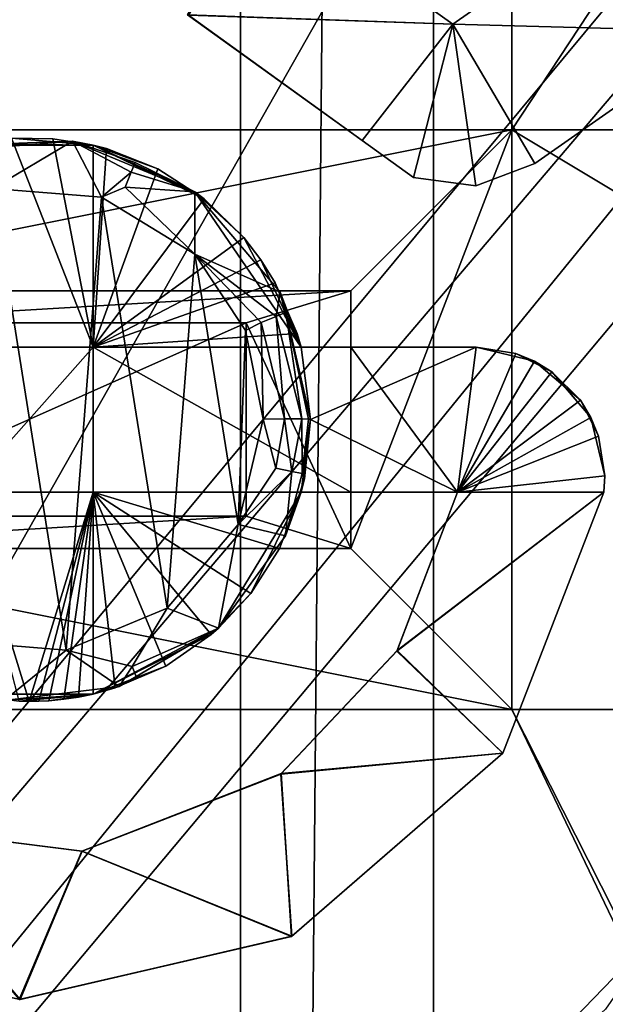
# Model space of a CAD drawing. Extents: x -3 to 104, y -79 to 161.
# Tile 120 of 203: x 55.53 to 59.17, y 48.78 to 54.89. Entities that reach past the tile are written whole.
import ezdxf

# ---------------------------------------------------------------- set-up
doc = ezdxf.new("R2010")
doc.units = 0
doc.header["$MEASUREMENT"] = 0

msp = doc.modelspace()

# ---------------------------------------------------------------- linework, layer by layer
for points in [[(56.900002, 130, -10.3), (53.189999, 0, -10.3), (53.189999, 130, -10.3)], [(56.900002, 0, -10.3), (53.189999, 0, -10.3), (56.900002, 130, -10.3)], [(56.900002, 0, -71.599998), (56.900002, 130, -71.599998), (58.099998, 130, -71.599998)], [(58.099998, 0, -71.599998), (56.900002, 0, -71.599998), (58.099998, 130, -71.599998)], [(56.900002, 130, -71.599998), (56.900002, 0, -10.3), (56.900002, 130, -10.3)], [(56.900002, 0, -71.599998), (56.900002, 0, -10.3), (56.900002, 130, -71.599998)], [(61.810001, 130, -10.3), (58.099998, 0, -10.3), (58.099998, 130, -10.3)], [(61.810001, 0, -10.3), (58.099998, 0, -10.3), (61.810001, 130, -10.3)], [(58.099998, 130, -10.3), (58.099998, 0, -71.599998), (58.099998, 130, -71.599998)], [(58.099998, 0, -10.3), (58.099998, 0, -71.599998), (58.099998, 130, -10.3)], [(39.471001, 29.076, 0.1), (39.238899, 116.759003, 0.1), (60.471001, 126.727997, 0.1)], [(39.471001, 29.076, 0.1), (60.471001, 126.727997, 0.1), (60.471001, 19.228001, 0.1)], [(39.528702, 112.523003), (39.528702, 23.4326), (96.9217, 124.593002)], [(39.528702, 23.4326), (96.9217, 5.4074), (96.9217, 124.593002)], [(5.1713, 6.7213, -72.699997), (95.428703, 123.278999, -72.699997), (5.1713, 123.278999, -72.699997)], [(5.1713, 6.7213, -72.699997), (95.428703, 6.7213, -72.699997), (95.428703, 123.278999, -72.699997)], [(37.971001, 29.478001, 18.9), (72.336403, 70.811302, 18.9), (9.6776, 87.4431, 18.9)], [(72.509804, 70.052002, 54.099998), (9.6776, 22.179501, 54.099998), (9.6776, 87.4431, 54.099998)], [(53.037399, 83.789101, -74.699997), (69.927101, 38.094601, -74.699997), (45.672901, 38.094601, -74.699997)], [(60.995499, 83.774101, -74.699997), (69.927101, 38.094601, -74.699997), (53.037399, 83.789101, -74.699997)], [(72.509804, 70.052002, 18.9), (72.336403, 70.811302, 18.9), (37.971001, 29.478001, 18.9)], [(72.509804, 70.052002, 54.099998), (10.1631, 21.570601, 54.099998), (9.6776, 22.179501, 54.099998)], [(72.509804, 21.570601, 54.099998), (10.1631, 21.570601, 54.099998), (72.509804, 70.052002, 54.099998)], [(39.238899, 29.196899, 18.9), (72.509804, 70.052002, 18.9), (37.971001, 29.478001, 18.9)], [(72.9953, 69.4431, 18.9), (72.509804, 70.052002, 18.9), (39.238899, 29.196899, 18.9)], [(80.207298, 56.689499, 18.9), (72.9953, 69.4431, 18.9), (39.238899, 29.196899, 18.9)], [(52.586399, 54.2113, 55.700001), (58.586399, 63.311298, 55.700001), (52.586399, 63.311298, 55.700001)], [(52.586399, 54.2113, 55.700001), (58.586399, 54.2113, 55.700001), (58.586399, 63.311298, 55.700001)], [(58.586399, 54.2113, 55.700001), (64.586403, 54.2113, 55.700001), (64.586403, 63.311298, 55.700001)], [(58.586399, 54.2113, 55.700001), (64.586403, 63.311298, 55.700001), (58.586399, 63.311298, 55.700001)], [(40.2691, 28.4063, 18.9), (80.207298, 56.689499, 18.9), (39.238899, 29.196899, 18.9)], [(72.9953, 22.179501, 18.9), (80.207298, 56.689499, 18.9), (40.2691, 28.4063, 18.9)], [(56.570999, 54.925201, 70.229797), (57.044498, 55.702599, 70.210197), (58.219898, 54.8657, 70.203201)], [(57.048599, 55.700802, 70.9104), (56.577301, 54.922699, 70.929901), (58.219898, 54.8657, 70.903099)], [(57.044498, 55.702599, 70.210197), (57.048599, 55.700802, 70.9104), (58.219898, 54.8657, 70.903099)], [(58.219898, 54.8657, 70.203201), (57.044498, 55.702599, 70.210197), (58.219898, 54.8657, 70.903099)], [(58.219898, 54.8657, 70.903099), (59.900799, 54.8218, 70.873199), (59.426701, 55.710701, 70.868797)], [(58.219898, 54.8657, 70.203201), (59.426701, 55.710701, 70.168602), (59.900799, 54.821899, 70.173302)], [(58.219898, 54.8657, 70.903099), (59.426701, 55.710701, 70.868797), (58.219898, 54.8657, 70.203201)], [(58.219898, 54.8657, 70.203201), (59.426701, 55.710701, 70.868797), (59.426701, 55.710701, 70.168602)], [(56.577301, 54.922699, 70.929901), (56.570999, 54.925201, 70.229797), (57.6572, 54.1437, 70.9217)], [(56.570999, 54.925201, 70.229797), (57.6572, 54.143799, 70.222099), (57.6572, 54.1437, 70.9217)], [(56.570999, 54.925201, 70.229797), (58.219898, 54.8657, 70.203201), (57.6572, 54.143799, 70.222099)], [(56.577301, 54.922699, 70.929901), (57.6572, 54.1437, 70.9217), (58.219898, 54.8657, 70.903099)], [(58.219898, 54.8657, 70.903099), (57.6572, 54.1437, 70.9217), (57.974602, 53.914001, 70.919502)], [(57.6572, 54.143799, 70.222099), (58.219898, 54.8657, 70.203201), (57.974701, 53.914001, 70.219299)], [(58.219898, 54.8657, 70.903099), (57.974602, 53.914001, 70.919502), (58.363201, 53.862499, 70.9133)], [(57.974701, 53.914001, 70.219299), (58.219898, 54.8657, 70.203201), (58.363201, 53.862499, 70.213097)], [(58.219898, 54.8657, 70.903099), (58.363201, 53.862499, 70.9133), (58.729599, 54.001801, 70.904701)], [(58.219898, 54.8657, 70.903099), (58.729599, 54.001801, 70.904701), (59.900799, 54.8218, 70.873199)], [(58.729599, 54.001801, 70.205101), (58.219898, 54.8657, 70.203201), (59.900799, 54.821899, 70.173302)], [(58.363201, 53.862499, 70.213097), (58.219898, 54.8657, 70.203201), (58.729599, 54.001801, 70.205101)], [(59.900799, 54.8218, 70.873199), (58.729599, 54.001801, 70.205101), (59.900799, 54.821899, 70.173302)], [(59.900799, 54.8218, 70.873199), (58.729599, 54.001801, 70.904701), (58.729599, 54.001801, 70.205101)], [(52.586399, 54.2113, 55.700001), (52.586399, 54.2113, 57.200001), (58.586399, 54.2113, 55.700001)], [(58.586399, 54.2113, 55.700001), (52.586399, 54.2113, 57.200001), (58.586399, 54.2113, 57.200001)], [(58.586399, 54.2113, 57.200001), (52.586399, 54.2113, 57.200001), (53.586399, 53.2113, 57.5)], [(58.586399, 54.2113, 57.200001), (53.586399, 53.2113, 57.5), (57.586399, 53.2113, 57.5)], [(57.586399, 51.611301, 57.5), (58.586399, 54.2113, 57.200001), (57.586399, 53.2113, 57.5)], [(58.586399, 50.611301, 57.200001), (58.586399, 54.2113, 57.200001), (57.586399, 51.611301, 57.5)], [(58.586399, 54.2113, 55.700001), (64.586403, 50.611301, 55.700001), (64.586403, 54.2113, 55.700001)], [(58.586399, 50.611301, 55.700001), (64.586403, 50.611301, 55.700001), (58.586399, 54.2113, 55.700001)], [(58.586399, 54.2113, 57.200001), (58.586399, 50.611301, 57.200001), (58.586399, 54.2113, 55.700001)], [(58.586399, 54.2113, 55.700001), (58.586399, 50.611301, 57.200001), (58.586399, 50.611301, 55.700001)], [(55.858002, 54.140099, 71.206299), (55.186298, 54.114899, 70.961502), (55.043201, 54.074501, 71.2173)], [(55.858002, 54.140099, 71.206299), (55.043201, 54.074501, 71.2173), (55.360901, 53.8456, 71.511002)], [(55.986401, 52.861301, 58.200001), (55.186298, 52.861301, 58.200001), (55.478802, 54.158001, 58.200001)], [(55.986401, 54.114899, 70.949501), (55.186298, 54.114899, 70.961502), (55.858002, 54.140099, 71.206299)], [(55.186298, 54.114899, 70.961502), (55.986401, 54.114899, 70.949501), (55.2257, 54.123699, 70.260696)], [(55.2257, 54.123699, 70.260696), (55.986401, 54.114899, 70.249397), (55.478802, 54.158001, 58.200001)], [(55.986401, 54.114899, 70.949501), (55.986401, 54.114899, 70.249397), (55.2257, 54.123699, 70.260696)], [(55.858002, 54.140099, 71.206299), (55.360901, 53.8456, 71.511002), (56.038502, 53.793098, 71.501404)], [(55.7342, 54.154999, 58.200001), (55.986401, 52.861301, 58.200001), (55.478802, 54.158001, 58.200001)], [(55.986401, 54.114899, 70.249397), (55.7342, 54.154999, 58.200001), (55.478802, 54.158001, 58.200001)], [(55.986401, 54.114899, 58.200001), (55.986401, 52.861301, 58.200001), (55.7342, 54.154999, 58.200001)], [(55.986401, 54.114899, 70.249397), (55.986401, 54.114899, 58.200001), (55.7342, 54.154999, 58.200001)], [(56.617298, 53.8256, 71.197899), (55.986401, 54.114899, 70.949501), (55.858002, 54.140099, 71.206299)], [(56.222401, 53.9473, 71.410896), (55.858002, 54.140099, 71.206299), (56.038502, 53.793098, 71.501404)], [(56.246399, 54.008202, 71.308998), (56.617298, 53.8256, 71.197899), (55.858002, 54.140099, 71.206299)], [(56.246399, 54.008202, 71.308998), (55.858002, 54.140099, 71.206299), (56.222401, 53.9473, 71.410896)], [(56.0681, 54.0937, 70.248299), (55.986401, 54.114899, 70.249397), (55.986401, 54.114899, 70.949501)], [(56.386501, 53.967602, 70.244698), (56.0681, 54.0937, 70.248299), (55.986401, 54.114899, 70.949501)], [(56.675098, 53.781399, 70.242203), (55.986401, 54.114899, 70.949501), (56.617298, 53.8256, 71.197899)], [(56.675098, 53.781399, 70.242203), (56.386501, 53.967602, 70.244698), (55.986401, 54.114899, 70.949501)], [(55.986401, 54.114899, 70.249397), (55.986401, 52.861301, 58.200001), (55.986401, 54.114899, 58.200001)], [(55.9865, 52.861301, 70.261398), (55.986401, 52.861301, 58.200001), (55.986401, 54.114899, 70.249397)], [(55.986401, 54.114899, 70.249397), (56.0681, 54.0937, 70.248299), (55.9865, 52.861301, 70.261398)], [(57.6572, 54.143799, 70.222099), (57.974602, 53.914001, 70.919502), (57.6572, 54.1437, 70.9217)], [(57.6572, 54.143799, 70.222099), (57.974701, 53.914001, 70.219299), (57.974602, 53.914001, 70.919502)], [(56.0681, 54.0937, 70.248299), (56.386501, 53.967602, 70.244698), (55.9865, 52.861301, 70.261398)], [(56.246399, 54.008202, 71.308998), (56.222401, 53.9473, 71.410896), (56.617298, 53.8256, 71.197899)], [(58.363201, 53.862499, 70.213097), (58.729599, 54.001801, 70.205101), (58.729599, 54.001801, 70.904701)], [(58.363201, 53.862499, 70.213097), (58.729599, 54.001801, 70.904701), (58.363201, 53.862499, 70.9133)], [(56.675098, 53.781399, 70.242203), (55.9865, 52.861301, 70.261398), (56.386501, 53.967602, 70.244698)], [(56.222401, 53.9473, 71.410896), (56.038502, 53.793098, 71.501404), (56.1847, 53.854198, 71.478699)], [(56.222401, 53.9473, 71.410896), (56.1847, 53.854198, 71.478699), (56.617298, 53.8256, 71.197899)], [(57.974701, 53.914001, 70.219299), (58.363201, 53.862499, 70.9133), (57.974602, 53.914001, 70.919502)], [(57.974701, 53.914001, 70.219299), (58.363201, 53.862499, 70.213097), (58.363201, 53.862499, 70.9133)], [(55.360901, 53.8456, 71.511002), (55.133301, 51.036201, 71.531601), (55.817001, 50.9799, 71.5214)], [(55.360901, 53.8456, 71.511002), (55.817001, 50.9799, 71.5214), (56.038502, 53.793098, 71.501404)], [(56.1847, 53.854198, 71.478699), (56.038502, 53.793098, 71.501404), (56.618, 53.437901, 71.4963)], [(56.1847, 53.854198, 71.478699), (56.618, 53.437901, 71.4963), (56.617298, 53.8256, 71.197899)], [(57.2775, 52.861301, 70.940201), (56.617298, 53.8256, 71.197899), (57.146599, 53.2034, 71.194099)], [(56.9216, 53.5425, 70.240601), (56.617298, 53.8256, 71.197899), (57.2775, 52.861301, 70.940201)], [(56.9216, 53.5425, 70.240601), (56.675098, 53.781399, 70.242203), (56.617298, 53.8256, 71.197899)], [(57.146599, 53.2034, 71.194099), (56.617298, 53.8256, 71.197899), (56.618, 53.437901, 71.4963)], [(56.038502, 53.793098, 71.501404), (55.817001, 50.9799, 71.5214), (56.444901, 51.240101, 71.511597)], [(56.9216, 53.5425, 70.240601), (55.9865, 52.861301, 70.261398), (56.675098, 53.781399, 70.242203)], [(56.038502, 53.793098, 71.501404), (56.444901, 51.240101, 71.511597), (56.618, 53.437901, 71.4963)], [(57.027901, 53.4034, 70.240303), (55.9865, 52.861301, 70.261398), (56.9216, 53.5425, 70.240601)], [(57.027901, 53.4034, 70.240303), (56.9216, 53.5425, 70.240601), (57.2775, 52.861301, 70.940201)], [(56.618, 53.437901, 71.4963), (56.444901, 51.240101, 71.511597), (56.886501, 51.760799, 71.503403)], [(57.028801, 53.013802, 71.473198), (56.618, 53.437901, 71.4963), (56.932598, 52.965, 71.495598)], [(57.1213, 53.052299, 71.405403), (56.618, 53.437901, 71.4963), (57.028801, 53.013802, 71.473198)], [(57.1213, 53.052299, 71.405403), (57.146599, 53.2034, 71.194099), (56.618, 53.437901, 71.4963)], [(56.618, 53.437901, 71.4963), (56.886501, 51.760799, 71.503403), (56.932598, 52.965, 71.495598)], [(57.116299, 53.260899, 70.240097), (55.9865, 52.861301, 70.261398), (57.027901, 53.4034, 70.240303)], [(57.116299, 53.260899, 70.240097), (57.027901, 53.4034, 70.240303), (57.2775, 52.861301, 70.940201)], [(57.252701, 52.945999, 70.240601), (55.9865, 52.861301, 70.261398), (57.116299, 53.260899, 70.240097)], [(57.252701, 52.945999, 70.240601), (57.116299, 53.260899, 70.240097), (57.2775, 52.861301, 70.940201)], [(53.586399, 53.2113, 57.5), (54.236401, 53.011299, 57.5), (57.586399, 53.2113, 57.5)], [(54.236401, 53.011299, 57.5), (56.936401, 53.011299, 57.5), (57.586399, 53.2113, 57.5)], [(57.586399, 51.611301, 57.5), (57.586399, 53.2113, 57.5), (56.936401, 53.011299, 57.5)], [(57.181599, 53.0774, 71.303497), (57.146599, 53.2034, 71.194099), (57.1213, 53.052299, 71.405403)], [(57.336399, 52.412601, 71.195602), (57.2775, 52.861301, 70.940201), (57.146599, 53.2034, 71.194099)], [(57.181599, 53.0774, 71.303497), (57.336399, 52.412601, 71.195602), (57.146599, 53.2034, 71.194099)], [(57.181599, 53.0774, 71.303497), (57.1213, 53.052299, 71.405403), (57.2826, 52.4151, 71.369202)], [(57.181599, 53.0774, 71.303497), (57.2826, 52.4151, 71.369202), (57.324001, 52.4142, 71.283203)], [(57.181599, 53.0774, 71.303497), (57.324001, 52.4142, 71.283203), (57.336399, 52.412601, 71.195602)], [(54.236401, 53.011299, 57.5), (54.236401, 53.011299, 58.200001), (56.936401, 53.011299, 57.5)], [(56.936401, 53.011299, 57.5), (54.236401, 53.011299, 58.200001), (56.936401, 53.011299, 58.200001)], [(54.236401, 51.811298, 58.200001), (56.936401, 53.011299, 58.200001), (54.236401, 53.011299, 58.200001)], [(54.236401, 51.811298, 58.200001), (56.936401, 51.811298, 58.200001), (56.936401, 53.011299, 58.200001)], [(57.028801, 53.013802, 71.473198), (56.932598, 52.965, 71.495598), (57.041698, 52.414001, 71.497902)], [(56.936401, 51.811298, 57.5), (57.586399, 51.611301, 57.5), (56.936401, 53.011299, 57.5)], [(56.936401, 53.011299, 57.5), (56.936401, 51.811298, 58.200001), (56.936401, 51.811298, 57.5)], [(56.936401, 53.011299, 58.200001), (56.936401, 51.811298, 58.200001), (56.936401, 53.011299, 57.5)], [(57.1213, 53.052299, 71.405403), (57.028801, 53.013802, 71.473198), (57.173, 52.415501, 71.464996)], [(57.028801, 53.013802, 71.473198), (57.041698, 52.414001, 71.497902), (57.173, 52.415501, 71.464996)], [(57.1213, 53.052299, 71.405403), (57.173, 52.415501, 71.464996), (57.2826, 52.4151, 71.369202)], [(57.2775, 52.861301, 70.240799), (55.9865, 52.861301, 70.261398), (57.252701, 52.945999, 70.240601)], [(56.932598, 52.965, 71.495598), (56.886501, 51.760799, 71.503403), (57.041698, 52.414001, 71.497902)], [(57.2775, 52.861301, 70.240799), (57.252701, 52.945999, 70.240601), (57.2775, 52.861301, 70.940201)], [(55.986401, 52.861301, 58.200001), (55.186298, 51.9613, 58.200001), (55.186298, 52.861301, 58.200001)], [(55.986401, 51.9613, 58.200001), (55.186298, 51.9613, 58.200001), (55.986401, 52.861301, 58.200001)], [(55.9865, 52.861301, 70.261398), (57.2775, 52.861301, 70.240799), (55.986401, 52.861301, 58.200001)], [(55.986401, 52.861301, 58.200001), (57.2775, 52.861301, 70.240799), (57.586399, 52.861301, 58.200001)], [(57.586399, 51.9613, 58.200001), (55.986401, 52.861301, 58.200001), (57.586399, 52.861301, 58.200001)], [(57.586399, 51.9613, 58.200001), (55.986401, 51.9613, 58.200001), (55.986401, 52.861301, 58.200001)], [(57.2775, 52.861301, 70.940201), (57.336399, 52.411301, 70.942299), (58.364399, 52.861301, 70.9216)], [(57.2775, 52.861301, 70.240799), (57.586399, 52.861301, 70.235703), (57.586399, 52.861301, 58.200001)], [(57.2775, 52.861301, 70.240799), (57.2775, 52.861301, 70.940201), (57.586399, 52.861301, 70.235703)], [(57.2775, 52.861301, 70.940201), (58.364399, 52.861301, 70.9216), (57.586399, 52.861301, 70.235703)], [(57.336399, 52.411301, 70.942299), (57.2775, 52.861301, 70.940201), (57.336399, 52.412601, 71.195602)], [(57.336399, 52.411301, 70.942299), (58.2486, 51.9613, 70.929199), (58.364399, 52.861301, 70.9216)], [(58.364399, 52.861301, 70.222298), (58.2486, 51.9613, 70.229698), (57.586399, 52.861301, 70.235703)], [(58.2486, 51.9613, 70.229698), (57.586399, 51.9613, 70.241096), (57.586399, 52.861301, 70.235703)], [(57.586399, 52.861301, 70.235703), (58.364399, 52.861301, 70.9216), (58.364399, 52.861301, 70.222298)], [(57.586399, 52.861301, 70.235703), (57.586399, 51.9613, 58.200001), (57.586399, 52.861301, 58.200001)], [(57.586399, 51.9613, 70.241096), (57.586399, 51.9613, 58.200001), (57.586399, 52.861301, 70.235703)], [(58.364399, 52.861301, 70.9216), (58.2486, 51.9613, 70.929199), (58.7276, 52.773998, 70.916801)], [(58.611599, 52.822102, 70.2183), (58.2486, 51.9613, 70.229698), (58.364399, 52.861301, 70.222298)], [(58.834599, 52.708401, 70.215202), (58.2486, 51.9613, 70.229698), (58.611599, 52.822102, 70.2183)], [(58.611599, 52.822102, 70.2183), (58.364399, 52.861301, 70.222298), (58.364399, 52.861301, 70.9216)], [(58.611599, 52.822102, 70.2183), (58.364399, 52.861301, 70.9216), (58.7276, 52.773998, 70.916801)], [(58.834599, 52.708401, 70.215202), (58.611599, 52.822102, 70.2183), (58.7276, 52.773998, 70.916801)], [(58.7276, 52.773998, 70.916801), (58.2486, 51.9613, 70.929199), (59.0116, 52.531502, 70.9132)], [(58.834599, 52.708401, 70.215202), (58.7276, 52.773998, 70.916801), (59.0116, 52.531502, 70.9132)], [(59.077202, 52.4244, 70.212502), (58.2486, 51.9613, 70.229698), (58.834599, 52.708401, 70.215202)], [(59.077202, 52.4244, 70.212502), (58.834599, 52.708401, 70.215202), (59.0116, 52.531502, 70.9132)], [(58.2486, 51.9613, 70.929199), (59.125198, 52.308498, 70.912201), (59.0116, 52.531502, 70.9132)], [(59.077202, 52.4244, 70.212502), (59.0116, 52.531502, 70.9132), (59.125198, 52.308498, 70.912201)], [(57.120602, 52.109299, 71.477402), (57.041698, 52.414001, 71.497902), (56.886501, 51.760799, 71.503403)], [(57.120602, 52.109299, 71.477402), (57.173, 52.415501, 71.464996), (57.041698, 52.414001, 71.497902)], [(57.218899, 52.089199, 71.4095), (57.173, 52.415501, 71.464996), (57.120602, 52.109299, 71.477402)], [(57.218899, 52.089199, 71.4095), (57.2826, 52.4151, 71.369202), (57.173, 52.415501, 71.464996)], [(57.282799, 52.075699, 71.307602), (57.2826, 52.4151, 71.369202), (57.218899, 52.089199, 71.4095)], [(57.336399, 52.411301, 70.942299), (57.2775, 51.9613, 70.945702), (58.2486, 51.9613, 70.929199)], [(57.2775, 51.9613, 70.945702), (57.336399, 52.411301, 70.942299), (57.297298, 52.043999, 71.197899)], [(57.282799, 52.075699, 71.307602), (57.324001, 52.4142, 71.283203), (57.2826, 52.4151, 71.369202)], [(57.282799, 52.075699, 71.307602), (57.336399, 52.412601, 71.195602), (57.324001, 52.4142, 71.283203)], [(57.282799, 52.075699, 71.307602), (57.297298, 52.043999, 71.197899), (57.336399, 52.412601, 71.195602)], [(57.336399, 52.411301, 70.942299), (57.336399, 52.412601, 71.195602), (57.297298, 52.043999, 71.197899)], [(59.164398, 52.061298, 70.212898), (58.2486, 51.9613, 70.229698), (59.077202, 52.4244, 70.212502)], [(59.164398, 52.061298, 70.212898), (59.077202, 52.4244, 70.212502), (59.125198, 52.308498, 70.912201)], [(58.2486, 51.9613, 70.929199), (59.164398, 52.061298, 70.912003), (59.125198, 52.308498, 70.912201)], [(59.164398, 52.061298, 70.212898), (59.125198, 52.308498, 70.912201), (59.164398, 52.061298, 70.912003)], [(57.218899, 52.089199, 71.4095), (57.120602, 52.109299, 71.477402), (56.886501, 51.760799, 71.503403)], [(57.218899, 52.089199, 71.4095), (56.886501, 51.760799, 71.503403), (57.180302, 51.688702, 71.201202)], [(57.282799, 52.075699, 71.307602), (57.218899, 52.089199, 71.4095), (57.180302, 51.688702, 71.201202)], [(57.282799, 52.075699, 71.307602), (57.180302, 51.688702, 71.201202), (57.297298, 52.043999, 71.197899)], [(57.2775, 51.9613, 70.945702), (57.297298, 52.043999, 71.197899), (57.180302, 51.688702, 71.201202)], [(58.2486, 51.9613, 70.929199), (59.1581, 51.9613, 70.913002), (59.164398, 52.061298, 70.912003)], [(59.1581, 51.9613, 70.213501), (58.2486, 51.9613, 70.229698), (59.164398, 52.061298, 70.212898)], [(59.1581, 51.9613, 70.213501), (59.164398, 52.061298, 70.912003), (59.1581, 51.9613, 70.913002)], [(59.1581, 51.9613, 70.213501), (59.164398, 52.061298, 70.212898), (59.164398, 52.061298, 70.912003)], [(55.986401, 51.9613, 58.200001), (55.587799, 50.661301, 58.200001), (55.186298, 51.9613, 58.200001)], [(55.587799, 50.661301, 58.200001), (55.526798, 50.6623, 58.200001), (55.186298, 51.9613, 58.200001)], [(55.648899, 50.662399, 58.200001), (55.587799, 50.661301, 58.200001), (55.986401, 51.9613, 58.200001)], [(55.7099, 50.6656, 58.200001), (55.648899, 50.662399, 58.200001), (55.986401, 51.9613, 58.200001)], [(55.802799, 50.674702, 58.200001), (55.7099, 50.6656, 58.200001), (55.986401, 51.9613, 58.200001)], [(55.895, 50.688702, 58.200001), (55.802799, 50.674702, 58.200001), (55.986401, 51.9613, 58.200001)], [(55.986401, 50.7076, 58.200001), (55.895, 50.688702, 58.200001), (55.986401, 51.9613, 58.200001)], [(57.586399, 51.9613, 58.200001), (57.2775, 51.9613, 70.2463), (55.986401, 51.9613, 58.200001)], [(57.2775, 51.9613, 70.2463), (55.986401, 51.9613, 70.266899), (55.986401, 51.9613, 58.200001)], [(55.986401, 51.9613, 70.266899), (55.986401, 50.7076, 58.200001), (55.986401, 51.9613, 58.200001)], [(55.986401, 50.7076, 70.269897), (55.986401, 50.7076, 58.200001), (55.986401, 51.9613, 70.266899)], [(55.986401, 51.9613, 70.266899), (56.1227, 50.745499, 70.267799), (55.986401, 50.7076, 70.269897)], [(55.986401, 51.9613, 70.266899), (56.436199, 50.881401, 70.262703), (56.1227, 50.745499, 70.267799)], [(55.986401, 51.9613, 70.266899), (57.2775, 51.9613, 70.2463), (57.143002, 51.611599, 70.249802)], [(55.986401, 51.9613, 70.266899), (57.143002, 51.611599, 70.249802), (56.964298, 51.332401, 70.253502)], [(55.986401, 51.9613, 70.266899), (56.964298, 51.332401, 70.253502), (56.7192, 51.0774, 70.257896)], [(55.986401, 51.9613, 70.266899), (56.7192, 51.0774, 70.257896), (56.436199, 50.881401, 70.262703)], [(56.7635, 51.116501, 71.209602), (57.2775, 51.9613, 70.945702), (57.180302, 51.688702, 71.201202)], [(56.964298, 51.332401, 70.253502), (57.2775, 51.9613, 70.945702), (56.7635, 51.116501, 71.209602)], [(56.964298, 51.332401, 70.253502), (57.143002, 51.611599, 70.249802), (57.2775, 51.9613, 70.945702)], [(57.143002, 51.611599, 70.249802), (57.2775, 51.9613, 70.2463), (57.2775, 51.9613, 70.945702)], [(57.586399, 51.9613, 70.241096), (57.2775, 51.9613, 70.2463), (57.586399, 51.9613, 58.200001)], [(58.2486, 51.9613, 70.929199), (57.2775, 51.9613, 70.945702), (57.586399, 51.9613, 70.241096)], [(57.586399, 51.9613, 70.241096), (57.2775, 51.9613, 70.945702), (57.2775, 51.9613, 70.2463)], [(58.2486, 51.9613, 70.229698), (58.2486, 51.9613, 70.929199), (57.586399, 51.9613, 70.241096)], [(58.530998, 50.3405, 70.228104), (57.8713, 50.9729, 70.238899), (59.1581, 51.9613, 70.213501)], [(59.1581, 51.9613, 70.213501), (57.8713, 50.9729, 70.238899), (58.2486, 51.9613, 70.229698)], [(58.2486, 51.9613, 70.229698), (57.8713, 50.9729, 70.238899), (58.2486, 51.9613, 70.929199)], [(58.2486, 51.9613, 70.929199), (57.8713, 50.9729, 70.238899), (57.874298, 50.977798, 70.939201)], [(57.874298, 50.977798, 70.939201), (58.5303, 50.339401, 70.928299), (59.1581, 51.9613, 70.913002)], [(58.2486, 51.9613, 70.929199), (57.874298, 50.977798, 70.939201), (59.1581, 51.9613, 70.913002)], [(58.530998, 50.3405, 70.228104), (59.1581, 51.9613, 70.913002), (58.5303, 50.339401, 70.928299)], [(58.530998, 50.3405, 70.228104), (59.1581, 51.9613, 70.213501), (59.1581, 51.9613, 70.913002)], [(53.586399, 51.611301, 57.5), (57.586399, 51.611301, 57.5), (56.936401, 51.811298, 57.5)], [(53.586399, 51.611301, 57.5), (56.936401, 51.811298, 57.5), (54.236401, 51.811298, 57.5)], [(56.936401, 51.811298, 58.200001), (54.236401, 51.811298, 58.200001), (56.936401, 51.811298, 57.5)], [(54.236401, 51.811298, 58.200001), (54.236401, 51.811298, 57.5), (56.936401, 51.811298, 57.5)], [(56.7635, 51.116501, 71.209602), (56.886501, 51.760799, 71.503403), (56.444901, 51.240101, 71.511597)], [(56.7635, 51.116501, 71.209602), (57.180302, 51.688702, 71.201202), (56.886501, 51.760799, 71.503403)], [(52.586399, 50.611301, 57.200001), (58.586399, 50.611301, 57.200001), (53.586399, 51.611301, 57.5)], [(53.586399, 51.611301, 57.5), (58.586399, 50.611301, 57.200001), (57.586399, 51.611301, 57.5)], [(56.7192, 51.0774, 70.257896), (56.964298, 51.332401, 70.253502), (56.7635, 51.116501, 71.209602)], [(56.227901, 50.878502, 71.427902), (56.444901, 51.240101, 71.511597), (55.817001, 50.9799, 71.5214)], [(56.227901, 50.878502, 71.427902), (56.7635, 51.116501, 71.209602), (56.444901, 51.240101, 71.511597)], [(55.986401, 50.7076, 70.970001), (56.7635, 51.116501, 71.209602), (56.146702, 50.753399, 71.219398)], [(56.7192, 51.0774, 70.257896), (56.7635, 51.116501, 71.209602), (55.986401, 50.7076, 70.970001)], [(56.2519, 50.816799, 71.3255), (56.146702, 50.753399, 71.219398), (56.7635, 51.116501, 71.209602)], [(56.2519, 50.816799, 71.3255), (56.7635, 51.116501, 71.209602), (56.227901, 50.878502, 71.427902)], [(56.436199, 50.881401, 70.262703), (56.7192, 51.0774, 70.257896), (55.986401, 50.7076, 70.970001)], [(55.432098, 50.668098, 71.229202), (55.817001, 50.9799, 71.5214), (55.133301, 51.036201, 71.531601)], [(55.432098, 50.668098, 71.229202), (56.146702, 50.753399, 71.219398), (55.817001, 50.9799, 71.5214)], [(56.227901, 50.878502, 71.427902), (55.817001, 50.9799, 71.5214), (56.146702, 50.753399, 71.219398)], [(57.874298, 50.977798, 70.939201), (57.150799, 50.2108, 70.251701), (57.154099, 50.2131, 70.951698)], [(57.8713, 50.9729, 70.238899), (57.150799, 50.2108, 70.251701), (57.874298, 50.977798, 70.939201)], [(58.530998, 50.3405, 70.228104), (57.150799, 50.2108, 70.251701), (57.8713, 50.9729, 70.238899)], [(57.874298, 50.977798, 70.939201), (57.154099, 50.2131, 70.951698), (58.5303, 50.339401, 70.928299)], [(56.1227, 50.745499, 70.267799), (56.436199, 50.881401, 70.262703), (55.986401, 50.7076, 70.970001)], [(56.2519, 50.816799, 71.3255), (56.227901, 50.878502, 71.427902), (56.146702, 50.753399, 71.219398)], [(55.432098, 50.668098, 71.229202), (55.986401, 50.7076, 70.970001), (56.146702, 50.753399, 71.219398)], [(55.986401, 50.7076, 70.269897), (56.1227, 50.745499, 70.267799), (55.986401, 50.7076, 70.970001)], [(55.186298, 50.7076, 70.982002), (55.986401, 50.7076, 70.970001), (55.432098, 50.668098, 71.229202)], [(55.986401, 50.7076, 70.970001), (55.186298, 50.7076, 70.982002), (55.526798, 50.6623, 70.276901)], [(55.986401, 50.7076, 70.970001), (55.526798, 50.6623, 70.276901), (55.7099, 50.6656, 70.2742)], [(55.986401, 50.7076, 70.970001), (55.7099, 50.6656, 70.2742), (55.986401, 50.7076, 70.269897)], [(55.986401, 50.7076, 70.269897), (55.7099, 50.6656, 70.2742), (55.802799, 50.674702, 58.200001)], [(55.986401, 50.7076, 70.269897), (55.802799, 50.674702, 58.200001), (55.895, 50.688702, 58.200001)], [(55.986401, 50.7076, 70.269897), (55.895, 50.688702, 58.200001), (55.986401, 50.7076, 58.200001)], [(55.7099, 50.6656, 70.2742), (55.526798, 50.6623, 70.276901), (55.587799, 50.661301, 58.200001)], [(55.526798, 50.6623, 70.276901), (55.526798, 50.6623, 58.200001), (55.587799, 50.661301, 58.200001)], [(55.7099, 50.6656, 70.2742), (55.587799, 50.661301, 58.200001), (55.648899, 50.662399, 58.200001)], [(55.7099, 50.6656, 70.2742), (55.648899, 50.662399, 58.200001), (55.7099, 50.6656, 58.200001)], [(55.7099, 50.6656, 70.2742), (55.7099, 50.6656, 58.200001), (55.802799, 50.674702, 58.200001)], [(10.3364, 20.8113, 55.700001), (72.336403, 20.8113, 55.700001), (40.586399, 50.611301, 55.700001)], [(40.586399, 50.611301, 55.700001), (72.336403, 20.8113, 55.700001), (46.586399, 50.611301, 55.700001)], [(72.509804, 21.570601, 55.700001), (52.586399, 50.611301, 55.700001), (46.586399, 50.611301, 55.700001)], [(72.336403, 20.8113, 55.700001), (72.509804, 21.570601, 55.700001), (46.586399, 50.611301, 55.700001)], [(72.509804, 21.570601, 55.700001), (58.586399, 50.611301, 55.700001), (52.586399, 50.611301, 55.700001)], [(58.586399, 50.611301, 57.200001), (52.586399, 50.611301, 55.700001), (58.586399, 50.611301, 55.700001)], [(52.586399, 50.611301, 57.200001), (52.586399, 50.611301, 55.700001), (58.586399, 50.611301, 57.200001)], [(72.9953, 22.179501, 55.700001), (64.586403, 50.611301, 55.700001), (58.586399, 50.611301, 55.700001)], [(72.509804, 21.570601, 55.700001), (72.9953, 22.179501, 55.700001), (58.586399, 50.611301, 55.700001)], [(58.530998, 50.3405, 70.228104), (57.2206, 49.203701, 70.250504), (57.150799, 50.2108, 70.251701)], [(57.154099, 50.2131, 70.951698), (57.216999, 49.201801, 70.950699), (58.5303, 50.339401, 70.928299)], [(57.2206, 49.203701, 70.250504), (58.5303, 50.339401, 70.928299), (57.216999, 49.201801, 70.950699)], [(57.2206, 49.203701, 70.250504), (58.530998, 50.3405, 70.228104), (58.5303, 50.339401, 70.928299)], [(55.9151, 49.7314, 70.971397), (57.216999, 49.201801, 70.950699), (57.154099, 50.2131, 70.951698)], [(57.154099, 50.2131, 70.951698), (55.917702, 49.731701, 70.271301), (55.9151, 49.7314, 70.971397)], [(57.150799, 50.2108, 70.251701), (55.917702, 49.731701, 70.271301), (57.154099, 50.2131, 70.951698)], [(57.2206, 49.203701, 70.250504), (55.917702, 49.731701, 70.271301), (57.150799, 50.2108, 70.251701)], [(55.531898, 48.811699, 70.277), (54.1278, 49.120098, 70.297203), (54.601799, 49.897301, 70.290604)], [(54.595501, 49.899799, 70.9907), (55.525299, 48.811798, 70.977203), (55.9151, 49.7314, 70.971397)], [(55.9151, 49.7314, 70.971397), (54.601799, 49.897301, 70.290604), (54.595501, 49.899799, 70.9907)], [(55.917702, 49.731701, 70.271301), (55.531898, 48.811699, 70.277), (54.601799, 49.897301, 70.290604)], [(55.917702, 49.731701, 70.271301), (54.601799, 49.897301, 70.290604), (55.9151, 49.7314, 70.971397)], [(55.9151, 49.7314, 70.971397), (55.525299, 48.811798, 70.977203), (57.216999, 49.201801, 70.950699)], [(57.2206, 49.203701, 70.250504), (55.531898, 48.811699, 70.277), (55.917702, 49.731701, 70.271301)], [(59.521, 49.259201, 70.912903), (57.933102, 47.619499, 70.941498), (64.8358, 47.9095, 70.801903)], [(59.168598, 48.750401, 70.216599), (57.933102, 47.619499, 70.941498), (59.521, 49.259201, 70.912903)], [(55.531898, 48.811699, 70.277), (57.216999, 49.201801, 70.950699), (55.525299, 48.811798, 70.977203)], [(55.531898, 48.811699, 70.277), (57.2206, 49.203701, 70.250504), (57.216999, 49.201801, 70.950699)], [(54.1278, 49.120098, 70.297203), (55.531898, 48.811699, 70.277), (55.525299, 48.811798, 70.977203)]]:
    msp.add_3dface(points)

doc.saveas('drawing.dxf')
